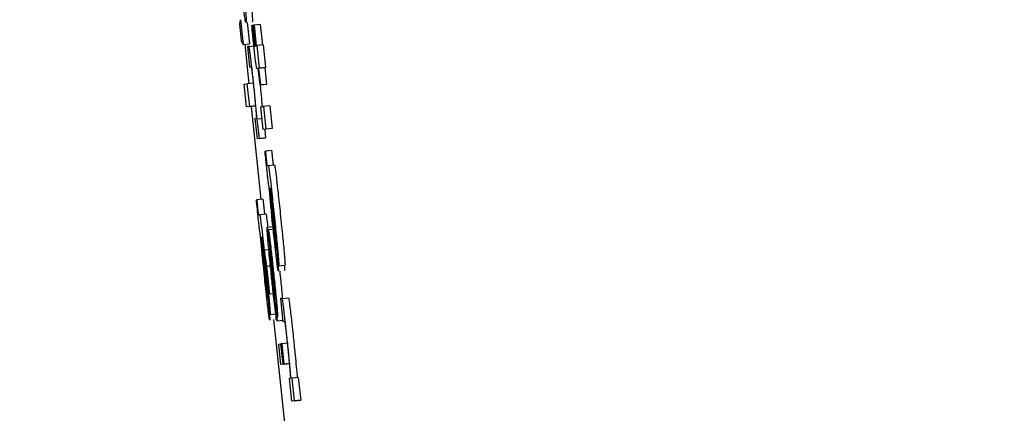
# Model space of a CAD drawing. Header units: inches. Extents: x 170 to 312, y 215 to 248.
# Tile 74 of 256: x 185.5835 to 185.6144, y 223.9595 to 223.9719. Entities that reach past the tile are written whole.
import ezdxf

# ---------------------------------------------------------------- set-up
doc = ezdxf.new("R2010")
doc.units = ezdxf.units.IN
doc.header["$LTSCALE"] = 0.25
doc.header["$MEASUREMENT"] = 0
doc.layers.add('ANNOTATIONS', color=1, linetype='Continuous')
doc.layers.add('MOTOR LH', color=7, linetype='Continuous')
doc.styles.add('ARIAL', font='arial.ttf', dxfattribs={"height": 0.09375})
doc.dimstyles.new('STANDARD$0', dxfattribs={"dimtxt": 0.09375, "dimasz": 0.09375, "dimexe": 0.03125, "dimexo": 0.046875, "dimgap": 0.09, "dimtad": 0, "dimtih": 1, "dimtoh": 1, "dimdec": 4, "dimzin": 0, "dimdsep": 46, "dimtxsty": 'ARIAL', "dimcen": 0.09, "dimadec": 0, "dimazin": 0, "dimtfac": 1, "dimtdec": 4, "dimtofl": 0, "dimtmove": 0, "dimatfit": 1, "dimfxl": 1, "dimtolj": 1, "dimtzin": 0, "dimarcsym": 0})

# ---------------------------------------------------------------- blocks, each defined once
blk = doc.blocks.new('*D86')
at = {"layer": 'ANNOTATIONS', "color": 0, "lineweight": -2, "transparency": 16777216}
for p, q in [((185.289705, 224.436735), (187.135668, 224.436735)), ((187.104418, 224.342985), (187.104418, 222.643354)), ((187.104418, 220.508863), (187.104418, 222.208494)), ((186.373893, 220.415113), (187.135668, 220.415113))]:
    blk.add_line(p, q, dxfattribs=at)
at = {"layer": 'ANNOTATIONS', "color": 0, "transparency": 16777216}
for points in [[(187.088793, 224.342985), (187.120043, 224.342985), (187.104418, 224.436735)], [(187.088793, 220.508863), (187.120043, 220.508863), (187.104418, 220.415113)]]:
    blk.add_solid(points, dxfattribs=at)
at = {"layer": 'defpoints', "color": 0, "transparency": 16777216}
for p in [(185.24283, 224.436735), (186.327018, 220.415113), (187.104418, 220.415113)]:
    blk.add_point(p, dxfattribs=at)
at = {"layer": 'ANNOTATIONS', "color": 0, "transparency": 16777216, "insert": (187.104418, 222.425924), "char_height": 0.09375, "attachment_point": 5, "style": 'ARIAL'}
blk.add_mtext('\\A1;OPENING\\PHEIGHT', dxfattribs=at)
blk = doc.blocks.new('*D87')
at = {"layer": 'ANNOTATIONS', "color": 0, "lineweight": -2, "transparency": 16777216}
for p, q in [((185.289705, 225.272719), (187.790657, 225.272719)), ((187.759407, 225.178969), (187.759407, 223.061346)), ((187.759407, 220.508863), (187.759407, 222.626486)), ((187.294237, 220.415113), (187.790657, 220.415113))]:
    blk.add_line(p, q, dxfattribs=at)
at = {"layer": 'ANNOTATIONS', "color": 0, "transparency": 16777216}
for points in [[(187.743782, 225.178969), (187.775032, 225.178969), (187.759407, 225.272719)], [(187.743782, 220.508863), (187.775032, 220.508863), (187.759407, 220.415113)]]:
    blk.add_solid(points, dxfattribs=at)
at = {"layer": 'defpoints', "color": 0, "transparency": 16777216}
for p in [(185.24283, 225.272719), (187.247362, 220.415113), (187.759407, 220.415113)]:
    blk.add_point(p, dxfattribs=at)
at = {"layer": 'ANNOTATIONS', "color": 0, "transparency": 16777216, "insert": (187.759407, 222.843916), "char_height": 0.09375, "attachment_point": 5, "style": 'ARIAL'}
blk.add_mtext('\\A1;TOTAL\\PHEIGHT', dxfattribs=at)

msp = doc.modelspace()

# ---------------------------------------------------------------- linework, layer by layer
at = {"layer": 'MOTOR LH'}
for p, q in [((185.590377, 223.971743), (185.5904, 223.971867)), ((185.590434, 223.971203), (185.590377, 223.971743)), ((185.5904, 223.971867), (185.590482, 223.971089)), ((185.590606, 223.971783), (185.590677, 223.97111)), ((185.590753, 223.971685), (185.590764, 223.971687)), ((185.590814, 223.971692), (185.590764, 223.971687)), ((185.590814, 223.971693), (185.590825, 223.971695)), ((185.590882, 223.97105), (185.590814, 223.971693)), ((185.59102, 223.971716), (185.590825, 223.971695)), ((185.590825, 223.971695), (185.590892, 223.971051)), ((185.59102, 223.971716), (185.591088, 223.971072)), ((185.590482, 223.971089), (185.590434, 223.971203)), ((185.590482, 223.971089), (185.590677, 223.97111)), ((185.590531, 223.971094), (185.59066, 223.969855)), ((185.590661, 223.97103), (185.590614, 223.971025)), ((185.590614, 223.971025), (185.590682, 223.970381)), ((185.590661, 223.97103), (185.59082, 223.971047)), ((185.590838, 223.971044), (185.590882, 223.97105)), ((185.590892, 223.971051), (185.59091, 223.971053)), ((185.591106, 223.971074), (185.59091, 223.971053)), ((185.59091, 223.971053), (185.590985, 223.970338)), ((185.591106, 223.971074), (185.591181, 223.970359)), ((185.590682, 223.970381), (185.590727, 223.970387)), ((185.590957, 223.970335), (185.590915, 223.97033)), ((185.590915, 223.97033), (185.590915, 223.97033)), ((185.591011, 223.969814), (185.590957, 223.970335)), ((185.591163, 223.970357), (185.590968, 223.970337)), ((185.590985, 223.970338), (185.590968, 223.970337)), ((185.590968, 223.970337), (185.591022, 223.969816)), ((185.591181, 223.970359), (185.590985, 223.970338)), ((185.591181, 223.970359), (185.591163, 223.970357)), ((185.591163, 223.970357), (185.591218, 223.969836)), ((185.590515, 223.969838), (185.590612, 223.96985)), ((185.59059, 223.969123), (185.590515, 223.969838)), ((185.590808, 223.969871), (185.590612, 223.96985)), ((185.590687, 223.969135), (185.590612, 223.96985)), ((185.591207, 223.969834), (185.591011, 223.969814)), ((185.591022, 223.969816), (185.591011, 223.969814)), ((185.591022, 223.969816), (185.591218, 223.969836)), ((185.591218, 223.969836), (185.591207, 223.969834)), ((185.590687, 223.969135), (185.590883, 223.969156)), ((185.590883, 223.969156), (185.590786, 223.969144)), ((185.591062, 223.969323), (185.59108, 223.969133)), ((185.591316, 223.969158), (185.59112, 223.969138)), ((185.591316, 223.969158), (185.591391, 223.968444)), ((185.590786, 223.969144), (185.59059, 223.969123)), ((185.590687, 223.969135), (185.59059, 223.969123)), ((185.590735, 223.969138), (185.591042, 223.96621)), ((185.591023, 223.969125), (185.59112, 223.969138)), ((185.591023, 223.969125), (185.591099, 223.968411)), ((185.59112, 223.969138), (185.591195, 223.968423)), ((185.590896, 223.968766), (185.590852, 223.968761)), ((185.590852, 223.968761), (185.59092, 223.968117)), ((185.590926, 223.968736), (185.590918, 223.968735)), ((185.591063, 223.96875), (185.590926, 223.968736)), ((185.59099, 223.968127), (185.590926, 223.968736)), ((185.591294, 223.968432), (185.591099, 223.968411)), ((185.591195, 223.968423), (185.591099, 223.968411)), ((185.591158, 223.968417), (185.591186, 223.968147)), ((185.591391, 223.968444), (185.591195, 223.968423)), ((185.591391, 223.968444), (185.591294, 223.968432)), ((185.591116, 223.968138), (185.59092, 223.968117)), ((185.59099, 223.968127), (185.59092, 223.968117)), ((185.59099, 223.968127), (185.591186, 223.968147)), ((185.591186, 223.968147), (185.591116, 223.968138)), ((185.59117, 223.96773), (185.59118, 223.967731)), ((185.591376, 223.967752), (185.59118, 223.967731)), ((185.591271, 223.967275), (185.591466, 223.967296)), ((185.591235, 223.967271), (185.591271, 223.967275)), ((185.591319, 223.966557), (185.591329, 223.966559)), ((185.590898, 223.966194), (185.590909, 223.966196)), ((185.591104, 223.966216), (185.590909, 223.966196)), ((185.591371, 223.96613), (185.591429, 223.965568)), ((185.591377, 223.966172), (185.591438, 223.965584)), ((185.590999, 223.96574), (185.591194, 223.96576)), ((185.590963, 223.965735), (185.590999, 223.96574)), ((185.591234, 223.965337), (185.591429, 223.965358)), ((185.591272, 223.96525), (185.591275, 223.965251)), ((185.59134, 223.964607), (185.591272, 223.96525)), ((185.59147, 223.965271), (185.591275, 223.965251)), ((185.591047, 223.965021), (185.591057, 223.965023)), ((185.591599, 223.964123), (185.591524, 223.964837)), ((185.5911, 223.964594), (185.591157, 223.964033)), ((185.591106, 223.964637), (185.591166, 223.964049)), ((185.591311, 223.964629), (185.591145, 223.964612)), ((185.591145, 223.964612), (185.591217, 223.964112)), ((185.591203, 223.964057), (185.591145, 223.964612)), ((185.591372, 223.964214), (185.591425, 223.963739)), ((185.59131, 223.96323), (185.591203, 223.964057)), ((185.591217, 223.964112), (185.59136, 223.964127)), ((185.591217, 223.964112), (185.59131, 223.96323)), ((185.591444, 223.963446), (185.591367, 223.964145)), ((185.591599, 223.964123), (185.591795, 223.964143)), ((185.591629, 223.963956), (185.591638, 223.963874)), ((185.591327, 223.962587), (185.591252, 223.963301)), ((185.591466, 223.963246), (185.59131, 223.96323)), ((185.591477, 223.963036), (185.591545, 223.962393)), ((185.591492, 223.963163), (185.591495, 223.96315)), ((185.591709, 223.963096), (185.591658, 223.963089)), ((185.591658, 223.963089), (185.591733, 223.962375)), ((185.591709, 223.963096), (185.591904, 223.963116)), ((185.591327, 223.962587), (185.591523, 223.962608)), ((185.591438, 223.962429), (185.591788, 223.959085)), ((185.591545, 223.962393), (185.591729, 223.962412)), ((185.591733, 223.962375), (185.591777, 223.962381)), ((185.591599, 223.96166), (185.591669, 223.961669)), ((185.591667, 223.961017), (185.591599, 223.96166)), ((185.591682, 223.96167), (185.591669, 223.961669)), ((185.591737, 223.961026), (185.591669, 223.961669)), ((185.591682, 223.96167), (185.591695, 223.961672)), ((185.591749, 223.961028), (185.591682, 223.96167)), ((185.591891, 223.961693), (185.591695, 223.961672)), ((185.591695, 223.961672), (185.591763, 223.961029)), ((185.591862, 223.961037), (185.591667, 223.961017)), ((185.591737, 223.961026), (185.591667, 223.961017)), ((185.591737, 223.961026), (185.591933, 223.961047)), ((185.591945, 223.961048), (185.591749, 223.961028)), ((185.591763, 223.961029), (185.591749, 223.961028)), ((185.591763, 223.961029), (185.591959, 223.96105)), ((185.591933, 223.961047), (185.591862, 223.961037)), ((185.591962, 223.960579), (185.591923, 223.960574)), ((185.591923, 223.960574), (185.591998, 223.959859)), ((185.592019, 223.960586), (185.591986, 223.960582)), ((185.592215, 223.960607), (185.592019, 223.960586)), ((185.592094, 223.959872), (185.592019, 223.960586)), ((185.592215, 223.960607), (185.59229, 223.959892)), ((185.592194, 223.95988), (185.591998, 223.959859)), ((185.592094, 223.959872), (185.591998, 223.959859)), ((185.592094, 223.959872), (185.59229, 223.959892)), ((185.59229, 223.959892), (185.592194, 223.95988))]:
    msp.add_line(p, q, dxfattribs=at)
for points, knots in [([(185.590747, 223.972248), (185.590753, 223.972166), (185.590771, 223.971946), (185.590775, 223.971819), (185.590769, 223.971805), (185.590767, 223.9718)], [0, 0, 0, 0, 0.271127, 0.727308, 1, 1, 1, 1]), ([(185.590571, 223.971779), (185.590567, 223.971786), (185.590557, 223.971802), (185.59053, 223.971963), (185.590502, 223.97218), (185.590495, 223.97223)], [0, 0, 0, 0, 0.332333, 0.844706, 1, 1, 1, 1]), ([(185.590551, 223.972227), (185.590558, 223.972145), (185.590575, 223.971925), (185.590579, 223.971798), (185.590573, 223.971784), (185.590571, 223.971779)], [0, 0, 0, 0, 0.271126, 0.727289, 1, 1, 1, 1]), ([(185.590807, 223.971168), (185.590799, 223.971244), (185.590781, 223.971417), (185.590763, 223.971589), (185.590753, 223.971685)], [0, 0, 0, 0, 0.440299, 1, 1, 1, 1]), ([(185.590764, 223.971687), (185.590768, 223.971643), (185.590777, 223.971556), (185.590786, 223.971467), (185.590791, 223.971423)], [0, 0, 0, 0, 0.498333, 1, 1, 1, 1]), ([(185.590791, 223.971423), (185.590795, 223.971387), (185.590803, 223.971305), (185.590814, 223.971205), (185.59082, 223.971153), (185.590822, 223.971138)], [0, 0, 0, 0, 0.356404, 0.809189, 1, 1, 1, 1]), ([(185.59081, 223.969865), (185.590793, 223.970017), (185.590766, 223.970274), (185.590729, 223.9706), (185.590699, 223.970836), (185.590674, 223.971007), (185.590666, 223.971021), (185.590661, 223.97103)], [0, 0, 0, 0, 0.212814, 0.361089, 0.509795, 0.704435, 1, 1, 1, 1]), ([(185.590853, 223.970736), (185.590846, 223.970805), (185.59083, 223.970945), (185.590815, 223.971093), (185.590807, 223.971168)], [0, 0, 0, 0, 0.490638, 1, 1, 1, 1]), ([(185.590822, 223.971138), (185.590824, 223.971122), (185.590829, 223.971082), (185.590835, 223.971049), (185.590837, 223.971046), (185.590838, 223.971044)], [0, 0, 0, 0, 0.19183, 0.490839, 1, 1, 1, 1]), ([(185.59089, 223.970435), (185.590885, 223.970474), (185.590875, 223.970551), (185.59086, 223.970675), (185.590853, 223.970736)], [0, 0, 0, 0, 0.513864, 1, 1, 1, 1]), ([(185.590727, 223.970387), (185.590731, 223.970378), (185.590737, 223.970366), (185.590758, 223.970212), (185.590777, 223.970059), (185.590797, 223.96988), (185.590809, 223.969761), (185.590816, 223.969703)], [0, 0, 0, 0, 0.413248, 0.568848, 0.725744, 0.865889, 1, 1, 1, 1]), ([(185.590915, 223.97033), (185.590913, 223.970331), (185.59091, 223.970335), (185.590903, 223.970352), (185.590894, 223.970407), (185.59089, 223.970435)], [0, 0, 0, 0, 0.3909991, 0.6914593, 1, 1, 1, 1]), ([(185.590867, 223.969303), (185.590859, 223.969377), (185.590842, 223.969556), (185.590821, 223.969751), (185.59081, 223.969865)], [0, 0, 0, 0, 0.415639, 1, 1, 1, 1]), ([(185.591013, 223.969814), (185.591019, 223.969758), (185.591036, 223.969588), (185.591052, 223.969429), (185.591062, 223.969323)], [0, 0, 0, 0, 0.332399, 1, 1, 1, 1]), ([(185.590816, 223.969703), (185.590825, 223.969616), (185.590842, 223.969444), (185.590865, 223.969209), (185.590875, 223.969086), (185.590881, 223.969022)], [0, 0, 0, 0, 0.324284, 0.647812, 1, 1, 1, 1]), ([(185.590918, 223.968735), (185.590911, 223.968817), (185.590896, 223.968985), (185.590877, 223.969196), (185.590867, 223.969303)], [0, 0, 0, 0, 0.493602, 1, 1, 1, 1]), ([(185.590881, 223.969022), (185.590888, 223.968936), (185.590899, 223.968796), (185.590897, 223.968775), (185.590896, 223.968766)], [0, 0, 0, 0, 0.611118, 1, 1, 1, 1]), ([(185.591218, 223.967257), (185.591212, 223.967318), (185.591195, 223.967477), (185.591179, 223.967633), (185.59117, 223.96773)], [0, 0, 0, 0, 0.382107, 1, 1, 1, 1]), ([(185.59118, 223.967731), (185.591184, 223.967697), (185.591189, 223.967645), (185.591196, 223.967569), (185.5912, 223.967528), (185.591203, 223.967508)], [0, 0, 0, 0, 0.4881921, 0.7420954, 1, 1, 1, 1]), ([(185.591376, 223.967752), (185.591379, 223.967718), (185.591384, 223.967665), (185.591392, 223.967589), (185.591396, 223.967549), (185.591398, 223.967528)], [0, 0, 0, 0, 0.487253, 0.740643, 1, 1, 1, 1]), ([(185.591203, 223.967508), (185.591205, 223.967483), (185.59121, 223.967438), (185.591217, 223.967379), (185.591223, 223.967329), (185.591231, 223.967277), (185.591233, 223.967273), (185.591235, 223.967271)], [0, 0, 0, 0, 0.140206, 0.25626, 0.372252, 0.556819, 1, 1, 1, 1]), ([(185.591398, 223.967528), (185.591401, 223.967503), (185.591406, 223.967458), (185.591413, 223.967399), (185.591419, 223.967349), (185.591426, 223.967297), (185.591429, 223.967294), (185.591431, 223.967291)], [0, 0, 0, 0, 0.139463, 0.255576, 0.371675, 0.556397, 1, 1, 1, 1]), ([(185.591466, 223.967296), (185.59147, 223.967285), (185.591477, 223.967268), (185.591502, 223.967087), (185.591535, 223.966813), (185.591585, 223.96636), (185.591625, 223.965987), (185.591649, 223.965762)], [0, 0, 0, 0, 0.208174, 0.351507, 0.494832, 0.694304, 1, 1, 1, 1]), ([(185.591297, 223.966615), (185.591293, 223.966633), (185.591287, 223.966663), (185.59127, 223.966789), (185.591252, 223.966939), (185.591234, 223.967103), (185.591223, 223.967208), (185.591218, 223.967257)], [0, 0, 0, 0, 0.319055, 0.503693, 0.689602, 0.856835, 1, 1, 1, 1]), ([(185.591271, 223.967275), (185.591274, 223.967265), (185.591281, 223.967247), (185.591306, 223.967066), (185.591339, 223.966792), (185.59139, 223.966339), (185.591429, 223.965966), (185.591453, 223.965741)], [0, 0, 0, 0, 0.208176, 0.35151, 0.494828, 0.694302, 1, 1, 1, 1]), ([(185.59143, 223.96524), (185.591416, 223.96538), (185.591381, 223.965708), (185.591334, 223.9662), (185.591309, 223.966475), (185.591297, 223.966615)], [0, 0, 0, 0, 0.267267, 0.629525, 1, 1, 1, 1]), ([(185.591325, 223.966427), (185.591323, 223.966456), (185.591318, 223.966528), (185.591317, 223.966555), (185.591319, 223.966557), (185.591319, 223.966557)], [0, 0, 0, 0, 0.368429, 0.910268, 1, 1, 1, 1]), ([(185.591363, 223.966008), (185.591356, 223.966086), (185.591341, 223.966244), (185.59133, 223.966365), (185.591325, 223.966427)], [0, 0, 0, 0, 0.489094, 1, 1, 1, 1]), ([(185.591329, 223.966559), (185.591335, 223.96649), (185.591349, 223.966352), (185.591364, 223.966205), (185.591371, 223.96613)], [0, 0, 0, 0, 0.495343, 1, 1, 1, 1]), ([(185.591344, 223.966564), (185.591343, 223.966559), (185.591342, 223.966552), (185.591346, 223.966491), (185.59135, 223.966452), (185.591351, 223.966438)], [0, 0, 0, 0, 0.561119, 0.836843, 1, 1, 1, 1]), ([(185.591444, 223.965717), (185.59143, 223.965858), (185.591407, 223.966067), (185.591378, 223.966323), (185.591361, 223.966468), (185.591349, 223.966552), (185.591345, 223.96656), (185.591344, 223.966564)], [0, 0, 0, 0, 0.342892, 0.509873, 0.678206, 0.82399, 1, 1, 1, 1]), ([(185.591351, 223.966438), (185.591354, 223.966414), (185.591358, 223.966365), (185.591367, 223.966275), (185.591374, 223.966209), (185.591377, 223.966172)], [0, 0, 0, 0, 0.30204, 0.603526, 1, 1, 1, 1]), ([(185.590946, 223.965721), (185.59094, 223.965782), (185.590923, 223.965941), (185.590907, 223.966098), (185.590898, 223.966194)], [0, 0, 0, 0, 0.382123, 1, 1, 1, 1]), ([(185.590909, 223.966196), (185.590912, 223.966161), (185.590917, 223.966109), (185.590924, 223.966033), (185.590929, 223.965993), (185.590931, 223.965972)], [0, 0, 0, 0, 0.4881854, 0.7420853, 1, 1, 1, 1]), ([(185.591104, 223.966216), (185.591108, 223.966182), (185.591113, 223.96613), (185.59112, 223.966053), (185.591124, 223.966013), (185.591127, 223.965993)], [0, 0, 0, 0, 0.4872498, 0.7406295, 1, 1, 1, 1]), ([(185.590931, 223.965972), (185.590933, 223.965947), (185.590938, 223.965902), (185.590945, 223.965843), (185.590951, 223.965793), (185.590959, 223.965741), (185.590961, 223.965737), (185.590963, 223.965735)], [0, 0, 0, 0, 0.14021, 0.256223, 0.372221, 0.556782, 1, 1, 1, 1]), ([(185.591127, 223.965993), (185.591129, 223.965968), (185.591134, 223.965922), (185.591141, 223.965864), (185.591147, 223.965814), (185.591155, 223.965762), (185.591157, 223.965758), (185.591159, 223.965756)], [0, 0, 0, 0, 0.1394618, 0.2555854, 0.3716735, 0.5564004, 1, 1, 1, 1]), ([(185.591194, 223.96576), (185.591198, 223.965749), (185.591205, 223.965731), (185.591228, 223.965563), (185.591247, 223.965409), (185.591255, 223.965339)], [0, 0, 0, 0, 0.441544, 0.745558, 1, 1, 1, 1]), ([(185.591425, 223.96539), (185.591417, 223.965469), (185.591395, 223.965684), (185.591375, 223.965882), (185.591363, 223.966008)], [0, 0, 0, 0, 0.364579, 1, 1, 1, 1]), ([(185.591649, 223.965762), (185.591663, 223.965627), (185.591699, 223.965283), (185.591741, 223.964862), (185.591762, 223.964632), (185.591768, 223.96457)], [0, 0, 0, 0, 0.319392, 0.817392, 1, 1, 1, 1]), ([(185.591025, 223.965079), (185.591021, 223.965098), (185.591015, 223.965127), (185.590998, 223.965254), (185.590981, 223.965403), (185.590962, 223.965567), (185.590951, 223.965673), (185.590946, 223.965721)], [0, 0, 0, 0, 0.31904, 0.503684, 0.689592, 0.856837, 1, 1, 1, 1]), ([(185.590999, 223.96574), (185.591003, 223.965729), (185.591009, 223.965711), (185.591034, 223.96553), (185.591067, 223.965257), (185.591118, 223.964803), (185.591157, 223.964431), (185.591181, 223.964205)], [0, 0, 0, 0, 0.208173, 0.351516, 0.494832, 0.694303, 1, 1, 1, 1]), ([(185.591429, 223.965568), (185.591442, 223.965443), (185.591463, 223.965232), (185.591489, 223.964975), (185.591499, 223.964868), (185.591502, 223.96483)], [0, 0, 0, 0, 0.486709, 0.816717, 1, 1, 1, 1]), ([(185.591438, 223.965584), (185.591457, 223.965404), (185.591494, 223.965041), (185.591528, 223.964696), (185.591545, 223.964523)], [0, 0, 0, 0, 0.495941, 1, 1, 1, 1]), ([(185.591524, 223.964837), (185.591525, 223.964847), (185.591526, 223.964863), (185.591518, 223.964977), (185.591502, 223.96515), (185.591477, 223.965405), (185.591456, 223.965604), (185.591444, 223.965717)], [0, 0, 0, 0, 0.2249147, 0.3836395, 0.5429009, 0.7417055, 1, 1, 1, 1]), ([(185.591453, 223.965741), (185.591467, 223.965607), (185.591503, 223.965263), (185.591545, 223.964842), (185.591566, 223.964611), (185.591572, 223.964549)], [0, 0, 0, 0, 0.319392, 0.817391, 1, 1, 1, 1]), ([(185.591258, 223.964946), (185.59125, 223.965041), (185.591234, 223.965229), (185.59123, 223.965327), (185.591233, 223.965335), (185.591234, 223.965337)], [0, 0, 0, 0, 0.413877, 0.829373, 1, 1, 1, 1]), ([(185.591234, 223.965337), (185.591235, 223.965336), (185.591237, 223.965333), (185.591242, 223.965306), (185.591245, 223.96529)], [0, 0, 0, 0, 0.438045, 1, 1, 1, 1]), ([(185.591245, 223.96529), (185.59125, 223.965258), (185.591259, 223.965201), (185.591275, 223.965073), (185.591284, 223.965), (185.591285, 223.964987)], [0, 0, 0, 0, 0.526202, 0.915199, 1, 1, 1, 1]), ([(185.591275, 223.965251), (185.591279, 223.965233), (185.591287, 223.965199), (185.59131, 223.965027), (185.591326, 223.964892), (185.591331, 223.96485)], [0, 0, 0, 0, 0.406051, 0.813259, 1, 1, 1, 1]), ([(185.591483, 223.964865), (185.591475, 223.964935), (185.591457, 223.965094), (185.591437, 223.965284), (185.591425, 223.96539)], [0, 0, 0, 0, 0.437253, 1, 1, 1, 1]), ([(185.591535, 223.964299), (185.591526, 223.964376), (185.591503, 223.964565), (185.591466, 223.964899), (185.591441, 223.965141), (185.59143, 223.96524)], [0, 0, 0, 0, 0.285512, 0.705964, 1, 1, 1, 1]), ([(185.591158, 223.963705), (185.591144, 223.963844), (185.59111, 223.964172), (185.591062, 223.964664), (185.591038, 223.96494), (185.591025, 223.965079)], [0, 0, 0, 0, 0.26727, 0.629533, 1, 1, 1, 1]), ([(185.591053, 223.964891), (185.591051, 223.96492), (185.591046, 223.964992), (185.591046, 223.96502), (185.591047, 223.965021), (185.591047, 223.965021)], [0, 0, 0, 0, 0.368455, 0.910263, 1, 1, 1, 1]), ([(185.591091, 223.964473), (185.591084, 223.96455), (185.591069, 223.964709), (185.591059, 223.964829), (185.591053, 223.964891)], [0, 0, 0, 0, 0.489101, 1, 1, 1, 1]), ([(185.591057, 223.965023), (185.591064, 223.964955), (185.591077, 223.964817), (185.591092, 223.964669), (185.5911, 223.964594)], [0, 0, 0, 0, 0.495343, 1, 1, 1, 1]), ([(185.591072, 223.965029), (185.591071, 223.965023), (185.59107, 223.965016), (185.591075, 223.964956), (185.591078, 223.964917), (185.591079, 223.964902)], [0, 0, 0, 0, 0.561039, 0.83594, 1, 1, 1, 1]), ([(185.591173, 223.964181), (185.591158, 223.964322), (185.591136, 223.964531), (185.591107, 223.964788), (185.591089, 223.964933), (185.591077, 223.965017), (185.591074, 223.965024), (185.591072, 223.965029)], [0, 0, 0, 0, 0.342854, 0.509816, 0.6784, 0.82401, 1, 1, 1, 1]), ([(185.591079, 223.964902), (185.591082, 223.964878), (185.591086, 223.96483), (185.591095, 223.964739), (185.591102, 223.964674), (185.591106, 223.964637)], [0, 0, 0, 0, 0.302051, 0.603512, 1, 1, 1, 1]), ([(185.591364, 223.96387), (185.591344, 223.96407), (185.591308, 223.964411), (185.591274, 223.964768), (185.591261, 223.964909), (185.591258, 223.964946)], [0, 0, 0, 0, 0.511555, 0.870477, 1, 1, 1, 1]), ([(185.591285, 223.964987), (185.591294, 223.964908), (185.591322, 223.964667), (185.591352, 223.964397), (185.591372, 223.964214)], [0, 0, 0, 0, 0.327056, 1, 1, 1, 1]), ([(185.591331, 223.96485), (185.591342, 223.96476), (185.591368, 223.964541), (185.591407, 223.964185), (185.591433, 223.963939), (185.591442, 223.963853)], [0, 0, 0, 0, 0.308457, 0.758041, 1, 1, 1, 1]), ([(185.591512, 223.964666), (185.59151, 223.964673), (185.591506, 223.964685), (185.591494, 223.964778), (185.591486, 223.964843), (185.591483, 223.964865)], [0, 0, 0, 0, 0.491707, 0.824978, 1, 1, 1, 1]), ([(185.591502, 223.96483), (185.591506, 223.964789), (185.591512, 223.964709), (185.591514, 223.96467), (185.591513, 223.964667), (185.591512, 223.964666)], [0, 0, 0, 0, 0.4127429, 0.8263056, 1, 1, 1, 1]), ([(185.5913, 223.964693), (185.591299, 223.964688), (185.591298, 223.964678), (185.591304, 223.964592), (185.591311, 223.964515), (185.591314, 223.964485)], [0, 0, 0, 0, 0.376523, 0.755245, 1, 1, 1, 1]), ([(185.591305, 223.964666), (185.591305, 223.964671), (185.591303, 223.964679), (185.591301, 223.96469), (185.5913, 223.964692), (185.5913, 223.964693)], [0, 0, 0, 0, 0.305425, 0.610586, 1, 1, 1, 1]), ([(185.591322, 223.964542), (185.591319, 223.964565), (185.591314, 223.964605), (185.591309, 223.964642), (185.591307, 223.964658), (185.591305, 223.964666)], [0, 0, 0, 0, 0.374236, 0.683292, 1, 1, 1, 1]), ([(185.591367, 223.964145), (185.591359, 223.964214), (185.591344, 223.964353), (185.591329, 223.964479), (185.591322, 223.964542)], [0, 0, 0, 0, 0.496194, 1, 1, 1, 1]), ([(185.591362, 223.964464), (185.591359, 223.964487), (185.591352, 223.964541), (185.591345, 223.96458), (185.591342, 223.964598), (185.59134, 223.964607)], [0, 0, 0, 0, 0.268967, 0.63055, 1, 1, 1, 1]), ([(185.591545, 223.964523), (185.591551, 223.96446), (185.591567, 223.964292), (185.591576, 223.964175), (185.591582, 223.964102)], [0, 0, 0, 0, 0.371621, 1, 1, 1, 1]), ([(185.591572, 223.964549), (185.59158, 223.964458), (185.591596, 223.964276), (185.591603, 223.964142), (185.5916, 223.964129), (185.591599, 223.964123)], [0, 0, 0, 0, 0.344164, 0.688376, 1, 1, 1, 1]), ([(185.591768, 223.96457), (185.591776, 223.964479), (185.591791, 223.964296), (185.591799, 223.964163), (185.591796, 223.96415), (185.591795, 223.964143)], [0, 0, 0, 0, 0.344141, 0.688376, 1, 1, 1, 1]), ([(185.591153, 223.963855), (185.591145, 223.963933), (185.591123, 223.964149), (185.591103, 223.964347), (185.591091, 223.964473)], [0, 0, 0, 0, 0.364582, 1, 1, 1, 1]), ([(185.591181, 223.964205), (185.591195, 223.964071), (185.591231, 223.963727), (185.591273, 223.963306), (185.591294, 223.963076), (185.5913, 223.963014)], [0, 0, 0, 0, 0.319403, 0.817081, 1, 1, 1, 1]), ([(185.591314, 223.964485), (185.59132, 223.964417), (185.591337, 223.964241), (185.591358, 223.964033), (185.591372, 223.963905)], [0, 0, 0, 0, 0.389091, 1, 1, 1, 1]), ([(185.591394, 223.964189), (185.591385, 223.964269), (185.591374, 223.964371), (185.591364, 223.964447), (185.591362, 223.964464)], [0, 0, 0, 0, 0.781404, 1, 1, 1, 1]), ([(185.591587, 223.963951), (185.591583, 223.963962), (185.591576, 223.963981), (185.591555, 223.964134), (185.59154, 223.964258), (185.591535, 223.964299)], [0, 0, 0, 0, 0.445998, 0.812832, 1, 1, 1, 1]), ([(185.591157, 223.964033), (185.59117, 223.963907), (185.591192, 223.963696), (185.591217, 223.96344), (185.591227, 223.963332), (185.591231, 223.963294)], [0, 0, 0, 0, 0.486691, 0.8167, 1, 1, 1, 1]), ([(185.591166, 223.964049), (185.591185, 223.963868), (185.591222, 223.963505), (185.591256, 223.963161), (185.591273, 223.962987)], [0, 0, 0, 0, 0.495934, 1, 1, 1, 1]), ([(185.591252, 223.963301), (185.591253, 223.963311), (185.591254, 223.963327), (185.591246, 223.963441), (185.59123, 223.963614), (185.591205, 223.96387), (185.591184, 223.964069), (185.591173, 223.964181)], [0, 0, 0, 0, 0.22492, 0.383649, 0.542914, 0.74205, 1, 1, 1, 1]), ([(185.591372, 223.963905), (185.591388, 223.963755), (185.591411, 223.963535), (185.591432, 223.963354), (185.591439, 223.963296)], [0, 0, 0, 0, 0.6800662, 1, 1, 1, 1]), ([(185.591433, 223.963828), (185.591427, 223.963889), (185.591414, 223.964012), (185.591401, 223.96413), (185.591394, 223.964189)], [0, 0, 0, 0, 0.49259, 1, 1, 1, 1]), ([(185.591582, 223.964102), (185.591584, 223.964066), (185.591591, 223.96397), (185.591588, 223.963959), (185.591587, 223.963951)], [0, 0, 0, 0, 0.377667, 1, 1, 1, 1]), ([(185.591778, 223.964122), (185.59178, 223.964086), (185.591787, 223.963991), (185.591784, 223.963979), (185.591782, 223.963972)], [0, 0, 0, 0, 0.3776409, 1, 1, 1, 1]), ([(185.591212, 223.96333), (185.591203, 223.963399), (185.591185, 223.963559), (185.591165, 223.963748), (185.591153, 223.963855)], [0, 0, 0, 0, 0.437242, 1, 1, 1, 1]), ([(185.591263, 223.962764), (185.591254, 223.96284), (185.591231, 223.963029), (185.591194, 223.963363), (185.591169, 223.963605), (185.591158, 223.963705)], [0, 0, 0, 0, 0.2855206, 0.7059691, 1, 1, 1, 1]), ([(185.591486, 223.962772), (185.591473, 223.962881), (185.591444, 223.96313), (185.5914, 223.963531), (185.591373, 223.963788), (185.591364, 223.96387)], [0, 0, 0, 0, 0.345631, 0.791104, 1, 1, 1, 1]), ([(185.591425, 223.963739), (185.591434, 223.963656), (185.59145, 223.963507), (185.591469, 223.963339), (185.591477, 223.963269), (185.591479, 223.963252)], [0, 0, 0, 0, 0.492687, 0.876036, 1, 1, 1, 1]), ([(185.591482, 223.963336), (185.591476, 223.9634), (185.591462, 223.963549), (185.591444, 223.963727), (185.591433, 223.963828)], [0, 0, 0, 0, 0.431991, 1, 1, 1, 1]), ([(185.591442, 223.963853), (185.591462, 223.96366), (185.591496, 223.963333), (185.591527, 223.963011), (185.591538, 223.962889), (185.59154, 223.962867)], [0, 0, 0, 0, 0.540163, 0.915664, 1, 1, 1, 1]), ([(185.591638, 223.963874), (185.591658, 223.963677), (185.591687, 223.963399), (185.591709, 223.963165), (185.591716, 223.963097)], [0, 0, 0, 0, 0.706656, 1, 1, 1, 1]), ([(185.59124, 223.963131), (185.591238, 223.963138), (185.591234, 223.963149), (185.591222, 223.963243), (185.591214, 223.963307), (185.591212, 223.96333)], [0, 0, 0, 0, 0.49176, 0.824979, 1, 1, 1, 1]), ([(185.591231, 223.963294), (185.591234, 223.963254), (185.591241, 223.963173), (185.591242, 223.963134), (185.591241, 223.963131), (185.59124, 223.963131)], [0, 0, 0, 0, 0.412714, 0.82636, 1, 1, 1, 1]), ([(185.591439, 223.963296), (185.591445, 223.963249), (185.591459, 223.963138), (185.59147, 223.963065), (185.591475, 223.963045), (185.591477, 223.963036)], [0, 0, 0, 0, 0.290558, 0.692009, 1, 1, 1, 1]), ([(185.591511, 223.962846), (185.591503, 223.962919), (185.591481, 223.963106), (185.591458, 223.963317), (185.591444, 223.963446)], [0, 0, 0, 0, 0.390424, 1, 1, 1, 1]), ([(185.591495, 223.96315), (185.591496, 223.963155), (185.591497, 223.963164), (185.591491, 223.963239), (185.591485, 223.963307), (185.591482, 223.963336)], [0, 0, 0, 0, 0.368408, 0.738624, 1, 1, 1, 1]), ([(185.591273, 223.962987), (185.591279, 223.962925), (185.591295, 223.962756), (185.591304, 223.962639), (185.59131, 223.962566)], [0, 0, 0, 0, 0.371589, 1, 1, 1, 1]), ([(185.5913, 223.963014), (185.591308, 223.962922), (185.591324, 223.96274), (185.591331, 223.962607), (185.591328, 223.962593), (185.591327, 223.962587)], [0, 0, 0, 0, 0.344166, 0.688401, 1, 1, 1, 1]), ([(185.591479, 223.963252), (185.591481, 223.963242), (185.591484, 223.963217), (185.591488, 223.963187), (185.59149, 223.963172), (185.591492, 223.963163)], [0, 0, 0, 0, 0.22616, 0.533169, 1, 1, 1, 1]), ([(185.591763, 223.962736), (185.591753, 223.962818), (185.591732, 223.962981), (185.591716, 223.963082), (185.591711, 223.963092), (185.591709, 223.963096)], [0, 0, 0, 0, 0.360637, 0.720229, 1, 1, 1, 1]), ([(185.591904, 223.963116), (185.591909, 223.963102), (185.591917, 223.963078), (185.591941, 223.962898), (185.591955, 223.962784), (185.591959, 223.962757)], [0, 0, 0, 0, 0.527162, 0.884525, 1, 1, 1, 1]), ([(185.591315, 223.962416), (185.591311, 223.962426), (185.591305, 223.962445), (185.591283, 223.962599), (185.591268, 223.962722), (185.591263, 223.962764)], [0, 0, 0, 0, 0.445998, 0.812828, 1, 1, 1, 1]), ([(185.591545, 223.962393), (185.59154, 223.962405), (185.591532, 223.962426), (185.591507, 223.962603), (185.591491, 223.962733), (185.591486, 223.962772)], [0, 0, 0, 0, 0.500334, 0.851312, 1, 1, 1, 1]), ([(185.59155, 223.962556), (185.591544, 223.962594), (185.591535, 223.962655), (185.591518, 223.962793), (185.591511, 223.962846)], [0, 0, 0, 0, 0.616554, 1, 1, 1, 1]), ([(185.59154, 223.962867), (185.591547, 223.962784), (185.591561, 223.962619), (185.591565, 223.96252), (185.591563, 223.962511), (185.591562, 223.962507)], [0, 0, 0, 0, 0.377465, 0.755, 1, 1, 1, 1]), ([(185.591868, 223.961793), (185.59185, 223.961962), (185.591817, 223.96227), (185.591782, 223.96258), (185.591766, 223.962709), (185.591763, 223.962736)], [0, 0, 0, 0, 0.494415, 0.896106, 1, 1, 1, 1]), ([(185.591959, 223.962757), (185.591968, 223.962678), (185.591991, 223.962488), (185.592028, 223.962153), (185.592053, 223.961912), (185.592064, 223.961813)], [0, 0, 0, 0, 0.293946, 0.711444, 1, 1, 1, 1]), ([(185.59131, 223.962566), (185.591312, 223.96253), (185.591319, 223.962434), (185.591316, 223.962423), (185.591315, 223.962416)], [0, 0, 0, 0, 0.377598, 1, 1, 1, 1]), ([(185.591506, 223.962587), (185.591508, 223.962551), (185.591515, 223.962455), (185.591512, 223.962444), (185.591511, 223.962436)], [0, 0, 0, 0, 0.377597, 1, 1, 1, 1]), ([(185.591562, 223.962507), (185.59156, 223.962509), (185.591558, 223.962512), (185.591553, 223.962541), (185.59155, 223.962556)], [0, 0, 0, 0, 0.495157, 1, 1, 1, 1]), ([(185.591777, 223.962381), (185.59178, 223.962377), (185.591784, 223.962371), (185.591795, 223.962316), (185.591808, 223.962214), (185.591813, 223.96218)], [0, 0, 0, 0, 0.3987318, 0.8002066, 1, 1, 1, 1]), ([(185.591813, 223.96218), (185.59182, 223.962122), (185.591834, 223.962006), (185.591856, 223.961806), (185.591869, 223.96168), (185.591875, 223.961627)], [0, 0, 0, 0, 0.370875, 0.739986, 1, 1, 1, 1]), ([(185.591929, 223.961197), (185.591922, 223.961271), (185.591902, 223.961464), (185.591881, 223.961667), (185.591868, 223.961793)], [0, 0, 0, 0, 0.383084, 1, 1, 1, 1]), ([(185.592064, 223.961813), (185.592072, 223.961736), (185.592093, 223.961533), (185.592113, 223.961338), (185.592125, 223.961218)], [0, 0, 0, 0, 0.383231, 1, 1, 1, 1]), ([(185.591875, 223.961627), (185.591886, 223.961518), (185.591908, 223.9613), (185.591936, 223.961008), (185.591948, 223.960871), (185.591953, 223.960804)], [0, 0, 0, 0, 0.336025, 0.672859, 1, 1, 1, 1]), ([(185.591986, 223.960582), (185.591978, 223.960672), (185.591962, 223.960855), (185.59194, 223.961082), (185.591929, 223.961197)], [0, 0, 0, 0, 0.49201, 1, 1, 1, 1]), ([(185.592125, 223.961218), (185.592136, 223.961096), (185.592158, 223.96087), (185.592174, 223.960687), (185.592182, 223.960602)], [0, 0, 0, 0, 0.539796, 1, 1, 1, 1]), ([(185.591953, 223.960804), (185.591958, 223.960738), (185.591968, 223.960598), (185.591964, 223.960585), (185.591962, 223.960579)], [0, 0, 0, 0, 0.471167, 1, 1, 1, 1])]:
    msp.add_open_spline(points, degree=3, knots=knots, dxfattribs=at)

# ---------------------------------------------------------------- dimensions: what is measured, and where the dimension line sits
at = {"layer": 'ANNOTATIONS'}
for base, p1, p2, text, picture, middle in [((187.759407, 220.415113), (185.24283, 225.272719), (187.247362, 220.415113), 'TOTAL\\PHEIGHT', '*D87', (187.759407, 222.843916)), ((187.104418, 220.415113), (185.24283, 224.436735), (186.327018, 220.415113), 'OPENING\\PHEIGHT', '*D86', (187.104418, 222.425924))]:
    dim = msp.add_linear_dim(base=base, p1=p1, p2=p2, angle=90, text=text, dimstyle='STANDARD$0', dxfattribs=at)
    dim.commit()
    dim.dimension.update_dxf_attribs({"geometry": picture, "text_midpoint": middle})

doc.saveas('drawing.dxf')
